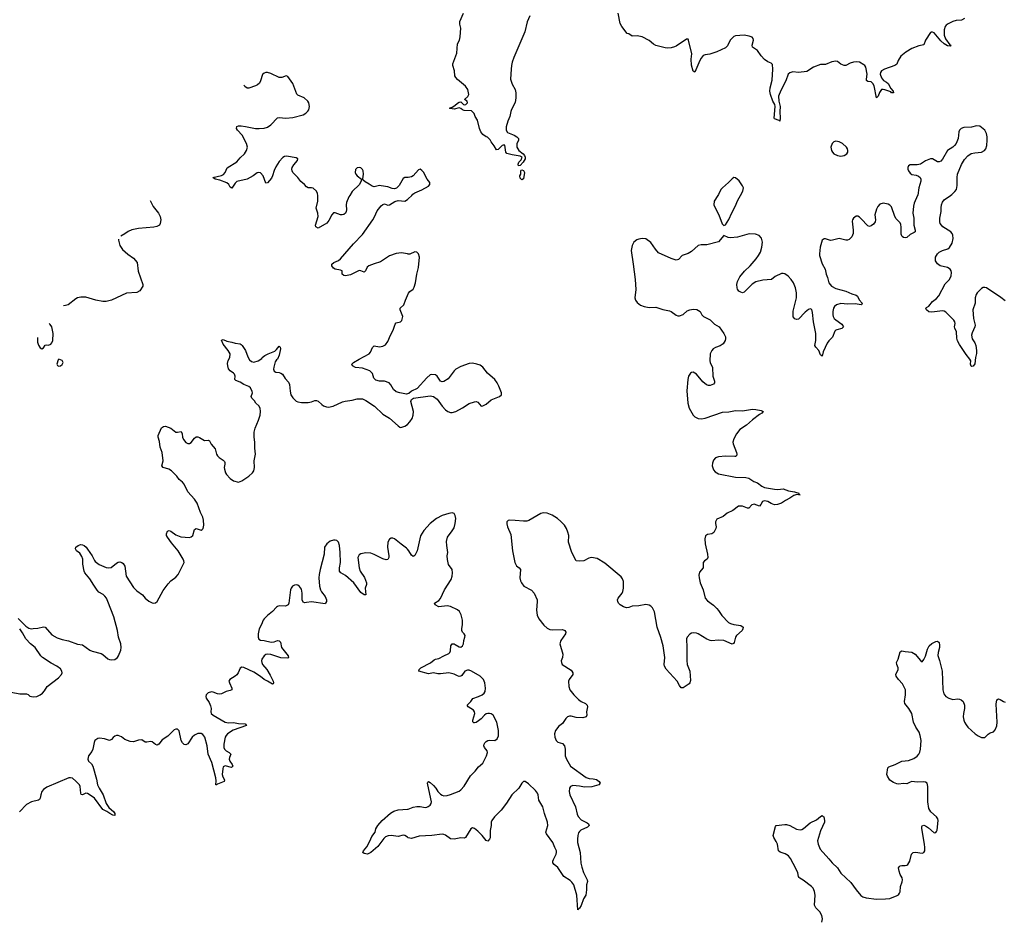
# Model space of a CAD drawing. Header units: inches. Extents: x 1933542 to 2138349, y 524876 to 666658.
# Tile 39 of 81: x 1995429 to 2007038, y 621452 to 632072. Entities that reach past the tile are written whole.
import ezdxf

# ---------------------------------------------------------------- set-up
doc = ezdxf.new("R2010")
doc.units = ezdxf.units.IN
doc.header["$MEASUREMENT"] = 0
for name, color, linetype in [('B9692', 7, 'Continuous'), ('B9693', 7, 'Continuous'), ('C0602', 7, 'Continuous'), ('C0603', 7, 'Continuous')]:
    doc.layers.add(name, color=color, linetype=linetype)

msp = doc.modelspace()

# ---------------------------------------------------------------- linework, layer by layer
at = {"layer": 'B9692', "color": 6}
for points, elevation in [([(1996966, 629940), (1997004, 629870), (1997065, 629790), (1997086, 629750), (1997095, 629710), (1997087, 629670), (1997076, 629650), (1997048, 629632), (1997010, 629624), (1996830, 629610), (1996750, 629592), (1996707, 629573), (1996670, 629546), (1996621, 629519)], 400), ([(1999320, 630000), (1999310, 629984), (1999284, 629916), (1999280, 629890), (1999282, 629830), (1999280, 629810), (1999271, 629790), (1999250, 629774), (1999230, 629769), (1999210, 629772), (1999150, 629796), (1999130, 629793), (1999110, 629772), (1999075, 629705), (1999049, 629671), (1998950, 629615), (1998922, 629630), (1998915, 629650), (1998947, 629750), (1998943, 629790), (1998925, 629850), (1998943, 629930), (1998946, 629990), (1998945, 630000)], 300), ([(2000000, 629309), (1999930, 629322), (1999870, 629313), (1999790, 629288), (1999685, 629215), (1999610, 629194), (1999546, 629170), (1999527, 629153), (1999508, 629112), (1999490, 629096), (1999450, 629111), (1999430, 629113), (1999330, 629064), (1999272, 629052), (1999250, 629055), (1999233, 629070), (1999230, 629110), (1999210, 629120), (1999150, 629130), (1999130, 629140), (1999110, 629170), (1999109, 629190), (1999133, 629207), (1999189, 629231), (1999212, 629250), (1999366, 629430), (1999470, 629537), (1999592, 629710), (1999613, 629747), (1999643, 629817), (1999690, 629878), (1999710, 629893), (1999730, 629899), (1999770, 629886), (1999790, 629888), (1999852, 629928), (1999890, 629940), (1999970, 629933), (2000000, 629952)], 300), ([(1996593, 629484), (1996593, 629470), (1996610, 629410), (1996642, 629362), (1996705, 629305), (1996770, 629258), (1996813, 629210), (1996826, 629106), (1996881, 628950), (1996881, 628930), (1996845, 628875), (1996810, 628856), (1996690, 628848), (1996510, 628764), (1996450, 628747), (1996411, 628749), (1996326, 628766), (1996210, 628800), (1996150, 628801), (1996110, 628790), (1996090, 628779), (1995999, 628710), (1995970, 628700), (1995947, 628698)], 400), ([(2000000, 627658), (1999990, 627656), (1999910, 627670), (1999870, 627684), (1999838, 627710), (1999807, 627767), (1999786, 627790), (1999730, 627810), (1999670, 627810), (1999630, 627820), (1999606, 627846), (1999590, 627898), (1999558, 627930), (1999470, 627961), (1999390, 627971), (1999353, 627990), (1999344, 628010), (1999364, 628030), (1999430, 628069), (1999550, 628131), (1999567, 628150), (1999590, 628208), (1999610, 628225), (1999670, 628215), (1999710, 628221), (1999742, 628238), (1999770, 628277), (1999800, 628350), (1999834, 628410), (1999857, 628483), (1999870, 628497), (1999919, 628510), (1999934, 628526), (1999945, 628570), (1999915, 628650), (1999917, 628670), (1999960, 628710), (1999977, 628763), (2000000, 628818)], 300), ([(1995641, 628325), (1995641, 628270), (1995650, 628232), (1995670, 628201), (1995690, 628191), (1995710, 628202), (1995730, 628234), (1995750, 628238), (1995770, 628232), (1995795, 628245), (1995810, 628262), (1995821, 628290), (1995824, 628370), (1995810, 628448), (1995790, 628479), (1995775, 628489)], 400), ([(1995410, 625011), (1995502, 624922), (1995538, 624898), (1995570, 624890), (1995590, 624891), (1995643, 624897), (1995710, 624913), (1995730, 624909), (1995810, 624817), (1995870, 624781), (1995930, 624762), (1996006, 624746), (1996110, 624707), (1996170, 624700), (1996256, 624636), (1996284, 624624), (1996390, 624597), (1996410, 624586), (1996470, 624536), (1996490, 624527), (1996510, 624522), (1996550, 624526), (1996584, 624550), (1996596, 624570), (1996622, 624638), (1996626, 624670), (1996623, 624710), (1996596, 624790), (1996584, 624870), (1996540, 625030), (1996470, 625210), (1996451, 625250), (1996433, 625273), (1996412, 625292), (1996362, 625322), (1996343, 625343), (1996302, 625402), (1996258, 625478), (1996198, 625550), (1996189, 625570), (1996173, 625650), (1996172, 625710), (1996163, 625743), (1996140, 625780), (1996100, 625810), (1996086, 625834), (1996092, 625850), (1996117, 625870), (1996139, 625881), (1996150, 625884), (1996170, 625881), (1996190, 625871), (1996214, 625850), (1996229, 625830), (1996283, 625750), (1996310, 625694), (1996321, 625681), (1996368, 625648), (1996450, 625612), (1996473, 625607), (1996507, 625613), (1996570, 625665), (1996590, 625675), (1996610, 625677), (1996634, 625670), (1996650, 625658), (1996670, 625626), (1996683, 625510), (1996770, 625375), (1996810, 625336), (1996878, 625290), (1996910, 625250), (1996950, 625216), (1996990, 625195), (1997010, 625190), (1997030, 625195), (1997050, 625213), (1997120, 625340), (1997179, 625421), (1997210, 625456), (1997270, 625498), (1997298, 625530), (1997367, 625670), (1997366, 625690), (1997357, 625710), (1997299, 625810), (1997221, 625901), (1997172, 625970), (1997162, 625990), (1997160, 626010), (1997170, 626039), (1997190, 626050), (1997210, 626042), (1997270, 625998), (1997330, 625973), (1997430, 625967), (1997450, 625975), (1997469, 625991), (1997490, 626060), (1997510, 626070), (1997570, 626054), (1997581, 626059), (1997593, 626070), (1997599, 626110), (1997597, 626170), (1997590, 626205), (1997560, 626260), (1997522, 626370), (1997490, 626419), (1997410, 626504), (1997370, 626595), (1997350, 626619), (1997310, 626650), (1997282, 626690), (1997219, 626750), (1997187, 626770), (1997122, 626790), (1997107, 626810), (1997121, 626870), (1997109, 626969), (1997084, 627030), (1997079, 627099), (1997062, 627150), (1997060, 627170), (1997103, 627257), (1997124, 627276), (1997150, 627279), (1997210, 627256), (1997270, 627209), (1997290, 627207), (1997334, 627214), (1997346, 627190), (1997350, 627147), (1997360, 627120), (1997390, 627086), (1997410, 627075), (1997430, 627075), (1997450, 627086), (1997490, 627137), (1997510, 627154), (1997530, 627154), (1997550, 627145), (1997610, 627111), (1997650, 627114), (1997666, 627106), (1997685, 627065), (1997734, 627010), (1997751, 626950), (1997761, 626930), (1997782, 626910), (1997830, 626878), (1997843, 626863), (1997849, 626850), (1997849, 626830), (1997841, 626790), (1997843, 626770), (1997856, 626730), (1997868, 626710), (1997910, 626661), (1997950, 626635), (1998010, 626620), (1998050, 626632), (1998130, 626690), (1998173, 626730), (1998188, 626750), (1998199, 626790), (1998194, 626870), (1998209, 626950), (1998201, 627021), (1998202, 627090), (1998192, 627150), (1998194, 627206), (1998206, 627254), (1998246, 627350), (1998266, 627410), (1998270, 627450), (1998263, 627490), (1998250, 627518), (1998213, 627550), (1998197, 627577), (1998166, 627610), (1998160, 627630), (1998173, 627670), (1998172, 627688), (1998150, 627730), (1998130, 627747), (1998071, 627771), (1998030, 627799), (1997977, 627817), (1997966, 627830), (1997971, 627870), (1997963, 627890), (1997950, 627904), (1997910, 627930), (1997893, 627953), (1997882, 627990), (1997881, 628019), (1997889, 628051), (1997905, 628090), (1997910, 628130), (1997888, 628170), (1997830, 628244), (1997810, 628291), (1997830, 628300), (1997870, 628280), (1997930, 628271), (1997970, 628258), (1998028, 628248), (1998041, 628241), (1998051, 628231), (1998090, 628170), (1998118, 628098), (1998140, 628060), (1998161, 628041), (1998190, 628032), (1998242, 628050), (1998283, 628077), (1998290, 628088), (1998321, 628110), (1998357, 628130), (1998437, 628163), (1998459, 628181), (1998490, 628221), (1998500, 628210), (1998506, 628190), (1998490, 628115), (1998470, 628069), (1998459, 628061), (1998443, 628037), (1998425, 627975), (1998422, 627950), (1998430, 627929), (1998450, 627917), (1998490, 627911), (1998510, 627904), (1998529, 627890), (1998559, 627839), (1998599, 627799), (1998611, 627770), (1998617, 627690), (1998626, 627650), (1998650, 627613), (1998690, 627575), (1998710, 627564), (1998750, 627556), (1998830, 627556), (1998870, 627565), (1998910, 627582), (1998930, 627583), (1998950, 627574), (1998990, 627534), (1999010, 627520), (1999046, 627506), (1999070, 627501), (1999127, 627513), (1999236, 627564), (1999267, 627573), (1999350, 627586), (1999410, 627601), (1999470, 627601), (1999510, 627583), (1999613, 627513), (1999710, 627420), (1999790, 627373), (1999890, 627281), (1999910, 627267), (1999924, 627264), (1999970, 627278), (2000000, 627299)], 300), ([(2000000, 625829), (1999990, 625839), (1999926, 625886), (1999850, 625951), (1999830, 625958), (1999810, 625957), (1999790, 625947), (1999771, 625909), (1999766, 625850), (1999781, 625750), (1999780, 625730), (1999770, 625708), (1999750, 625703), (1999710, 625713), (1999610, 625767), (1999570, 625781), (1999510, 625784), (1999450, 625775), (1999430, 625763), (1999417, 625730), (1999431, 625610), (1999443, 625570), (1999494, 625494), (1999519, 625430), (1999519, 625410), (1999502, 625370), (1999510, 625290), (1999490, 625288), (1999450, 625317), (1999368, 625430), (1999270, 625516), (1999216, 625550), (1999201, 625570), (1999198, 625610), (1999210, 625670), (1999207, 625790), (1999199, 625870), (1999189, 625910), (1999169, 625929), (1999150, 625936), (1999130, 625936), (1999090, 625923), (1999049, 625891), (1999025, 625850), (1999021, 625770), (1998972, 625590), (1998959, 625530), (1998956, 625490), (1998966, 625390), (1998974, 625350), (1998986, 625326), (1999029, 625270), (1999046, 625230), (1999047, 625210), (1999036, 625190), (1999030, 625185), (1998871, 625209), (1998810, 625198), (1998790, 625197), (1998770, 625205), (1998761, 625230), (1998760, 625310), (1998750, 625357), (1998730, 625386), (1998710, 625402), (1998690, 625408), (1998670, 625405), (1998647, 625390), (1998630, 625370), (1998621, 625350), (1998602, 625190), (1998593, 625170), (1998564, 625156), (1998490, 625161), (1998470, 625154), (1998456, 625144), (1998408, 625092), (1998350, 625045), (1998310, 625005), (1998299, 624990), (1998280, 624940), (1998252, 624890), (1998239, 624830), (1998239, 624790), (1998247, 624767), (1998270, 624756), (1998313, 624753), (1998393, 624733), (1998430, 624735), (1998470, 624750), (1998490, 624749), (1998503, 624730), (1998515, 624670), (1998594, 624570), (1998598, 624550), (1998590, 624544), (1998510, 624545), (1998390, 624586), (1998350, 624590), (1998330, 624585), (1998311, 624570), (1998285, 624530), (1998281, 624510), (1998284, 624490), (1998294, 624470), (1998342, 624410), (1998382, 624342), (1998419, 624270), (1998423, 624250), (1998419, 624241), (1998410, 624238), (1998352, 624272), (1998310, 624290), (1998270, 624328), (1998190, 624377), (1998070, 624433), (1998050, 624436), (1998030, 624426), (1998006, 624370), (1997990, 624347), (1997970, 624329), (1997906, 624290), (1997897, 624270), (1997902, 624250), (1997931, 624190), (1997930, 624170), (1997910, 624160), (1997863, 624150), (1997810, 624122), (1997790, 624118), (1997762, 624122), (1997710, 624141), (1997690, 624144), (1997650, 624134), (1997626, 624110), (1997624, 624090), (1997629, 624070), (1997662, 624022), (1997680, 623980), (1997685, 623950), (1997683, 623910), (1997688, 623890), (1997709, 623870), (1997853, 623790), (1997890, 623781), (1997950, 623783), (1998010, 623772), (1998086, 623770), (1998103, 623750), (1997947, 623693), (1997881, 623650), (1997862, 623630), (1997852, 623610), (1997838, 623530), (1997836, 623490), (1997844, 623470), (1997863, 623450), (1997898, 623430), (1997918, 623410), (1997901, 623370), (1997898, 623350), (1997907, 623327), (1997935, 623290), (1997942, 623270), (1997928, 623252), (1997850, 623272), (1997830, 623260), (1997823, 623237), (1997818, 623170), (1997823, 623143), (1997843, 623110), (1997840, 623090), (1997762, 623058), (1997750, 623048), (1997741, 623050), (1997744, 623096), (1997741, 623130), (1997694, 623314), (1997651, 623411), (1997639, 623510), (1997612, 623610), (1997590, 623643), (1997570, 623654), (1997530, 623654), (1997490, 623636), (1997463, 623610), (1997410, 623532), (1997390, 623519), (1997370, 623523), (1997350, 623543), (1997332, 623570), (1997310, 623684), (1997290, 623707), (1997270, 623705), (1997250, 623696), (1997176, 623624), (1997110, 623581), (1997070, 623530), (1997050, 623518), (1997030, 623524), (1996990, 623556), (1996970, 623562), (1996930, 623552), (1996910, 623554), (1996870, 623579), (1996830, 623577), (1996770, 623558), (1996730, 623562), (1996670, 623583), (1996630, 623614), (1996590, 623631), (1996570, 623631), (1996550, 623623), (1996531, 623609), (1996510, 623582), (1996490, 623571), (1996430, 623592), (1996370, 623598), (1996350, 623595), (1996317, 623570), (1996309, 623550), (1996292, 623468), (1996279, 623441), (1996241, 623390), (1996234, 623350), (1996242, 623330), (1996277, 623297), (1996291, 623271), (1996336, 623116), (1996348, 623048), (1996365, 623010), (1996412, 622930), (1996450, 622830), (1996482, 622782), (1996541, 622730), (1996552, 622710), (1996551, 622689), (1996529, 622690), (1996491, 622710), (1996456, 622736), (1996410, 622759), (1996312, 622892), (1996250, 622936), (1996230, 622948), (1996210, 622951), (1996170, 622932), (1996155, 622935), (1996149, 622949), (1996144, 623030), (1996135, 623050), (1996093, 623093), (1996050, 623127), (1996030, 623133), (1996010, 623130), (1995750, 623022), (1995710, 622994), (1995692, 622970), (1995677, 622930), (1995672, 622890), (1995663, 622877), (1995650, 622869), (1995570, 622849), (1995510, 622816), (1995426, 622730)], 300), ([(1995330, 624141), (1995430, 624122), (1995510, 624123), (1995530, 624114), (1995550, 624095), (1995569, 624089), (1995590, 624087), (1995630, 624091), (1995670, 624109), (1995698, 624130), (1995723, 624157), (1995755, 624210), (1995885, 624310), (1995922, 624350), (1995929, 624370), (1995927, 624390), (1995910, 624419), (1995869, 624450), (1995802, 624482), (1995699, 624550), (1995679, 624570), (1995613, 624670), (1995556, 624710), (1995503, 624770), (1995463, 624843), (1995429, 624890)], 300), ([(2000000, 622432), (1999970, 622452), (1999950, 622455), (1999890, 622440), (1999810, 622452), (1999772, 622448), (1999744, 622436), (1999722, 622418), (1999650, 622321), (1999570, 622250), (1999530, 622232), (1999490, 622241), (1999475, 622250), (1999481, 622270), (1999521, 622319), (1999557, 622383), (1999581, 622439), (1999620, 622490), (1999630, 622530), (1999650, 622569), (1999704, 622630), (1999803, 622717), (1999842, 622738), (1999890, 622755), (2000000, 622762)], 300)]:
    msp.add_lwpolyline(points, dxfattribs=dict(at, elevation=elevation))
at = {"layer": 'B9692', "color": 6, "elevation": 400}
msp.add_lwpolyline([(1995892, 628068), (1995881, 628059), (1995867, 628010), (1995875, 627995), (1995890, 627987), (1995910, 627991), (1995930, 628006), (1995941, 628030), (1995930, 628054)], close=True, dxfattribs=at)
at = {"layer": 'B9693', "color": 6, "elevation": 300}
for points in [[(1998945, 630000), (1998942, 630022), (1998928, 630050), (1998890, 630085), (1998870, 630090), (1998830, 630090), (1998810, 630102), (1998788, 630130), (1998743, 630163), (1998708, 630210), (1998650, 630270), (1998640, 630290), (1998638, 630310), (1998642, 630330), (1998660, 630360), (1998705, 630410), (1998708, 630430), (1998690, 630444), (1998576, 630464), (1998550, 630460), (1998530, 630448), (1998490, 630399), (1998450, 630335), (1998428, 630292), (1998411, 630229), (1998398, 630202), (1998350, 630147), (1998330, 630144), (1998300, 630230), (1998270, 630265), (1998250, 630271), (1998230, 630264), (1998183, 630230), (1998110, 630192), (1997990, 630163), (1997970, 630146), (1997930, 630086), (1997910, 630097), (1997894, 630130), (1997870, 630147), (1997790, 630178), (1997733, 630190), (1997708, 630210), (1997807, 630233), (1997833, 630247), (1997851, 630269), (1997877, 630323), (1997990, 630396), (1998030, 630444), (1998080, 630490), (1998104, 630530), (1998114, 630570), (1998105, 630610), (1998051, 630711), (1997997, 630770), (1997985, 630790), (1997988, 630812), (1998010, 630820), (1998039, 630821), (1998090, 630814), (1998210, 630788), (1998253, 630787), (1998310, 630794), (1998350, 630806), (1998390, 630830), (1998470, 630916), (1998490, 630920), (1998569, 630911), (1998650, 630919), (1998770, 630951), (1998804, 630970), (1998827, 630993), (1998838, 631010), (1998845, 631050), (1998839, 631090), (1998828, 631110), (1998785, 631150), (1998710, 631181), (1998695, 631195), (1998650, 631321), (1998590, 631401), (1998570, 631410), (1998519, 631390), (1998490, 631390), (1998390, 631437), (1998350, 631450), (1998330, 631450), (1998310, 631441), (1998293, 631427), (1998270, 631350), (1998255, 631325), (1998235, 631305), (1998210, 631291), (1998130, 631264), (1998110, 631264), (1998084, 631284), (1998074, 631299)], [(2000000, 630209), (1999970, 630209), (1999950, 630200), (1999903, 630117), (1999873, 630087), (1999850, 630078), (1999822, 630082), (1999770, 630102), (1999693, 630113), (1999670, 630115), (1999610, 630102), (1999587, 630107), (1999550, 630134), (1999501, 630161), (1999480, 630180), (1999474, 630194), (1999483, 630250), (1999478, 630290), (1999470, 630305), (1999450, 630324), (1999430, 630330), (1999410, 630326), (1999390, 630304), (1999385, 630270), (1999393, 630250), (1999410, 630230), (1999458, 630190), (1999456, 630170), (1999434, 630130), (1999350, 630047), (1999320, 630000)]]:
    msp.add_lwpolyline(points, dxfattribs=at)
at = {"layer": 'C0602', "color": 6, "elevation": 300}
for points in [[(2006016, 630000), (2005976, 629910), (2005968, 629872), (2005961, 629790), (2005970, 629730), (2005972, 629650), (2005987, 629590), (2005987, 629570), (2005977, 629563), (2005930, 629540), (2005890, 629505), (2005870, 629501), (2005850, 629505), (2005835, 629515), (2005825, 629530), (2005823, 629543), (2005824, 629624), (2005818, 629658), (2005810, 629675), (2005764, 629724), (2005749, 629750), (2005710, 629864), (2005690, 629885), (2005670, 629897), (2005610, 629907), (2005570, 629897), (2005547, 629870), (2005530, 629838), (2005511, 629770), (2005518, 629710), (2005515, 629690), (2005498, 629662), (2005470, 629639), (2005450, 629633), (2005430, 629641), (2005350, 629725), (2005330, 629744), (2005310, 629754), (2005290, 629754), (2005259, 629730), (2005247, 629710), (2005246, 629694), (2005257, 629590), (2005256, 629550), (2005240, 629510), (2005210, 629479), (2005190, 629472), (2005170, 629471), (2005090, 629490), (2005011, 629470), (2004990, 629469), (2004930, 629486), (2004913, 629487), (2004890, 629473), (2004868, 629390), (2004859, 629310), (2004861, 629290), (2004889, 629191), (2004925, 629130), (2004937, 629070), (2004954, 629030), (2004970, 628968), (2005002, 628930), (2005050, 628903), (2005168, 628872), (2005239, 628839), (2005290, 628825), (2005309, 628810), (2005327, 628770), (2005364, 628730), (2005356, 628710), (2005350, 628709), (2005280, 628720), (2005190, 628718), (2005110, 628726), (2005059, 628710), (2005036, 628690), (2005026, 628670), (2005018, 628630), (2005017, 628590), (2005022, 628570), (2005033, 628550), (2005050, 628534), (2005122, 628482), (2005142, 628450), (2005121, 628430), (2005064, 628416), (2005050, 628410), (2005041, 628399), (2005014, 628330), (2004970, 628286), (2004950, 628256), (2004903, 628157), (2004890, 628103), (2004870, 628121), (2004851, 628171), (2004817, 628210), (2004806, 628230), (2004815, 628290), (2004817, 628370), (2004787, 628510), (2004778, 628618), (2004770, 628653), (2004750, 628664), (2004730, 628654), (2004690, 628621), (2004610, 628541), (2004590, 628538), (2004570, 628544), (2004548, 628568), (2004547, 628633), (2004587, 628790), (2004589, 628850), (2004577, 628910), (2004553, 628970), (2004527, 629010), (2004490, 629046), (2004450, 629073), (2004430, 629079), (2004410, 629080), (2004338, 629042), (2004293, 629007), (2004190, 629001), (2004110, 628982), (2004066, 628954), (2003990, 628878), (2003970, 628860), (2003950, 628852), (2003930, 628857), (2003910, 628871), (2003894, 628894), (2003887, 628910), (2003884, 628950), (2003894, 628986), (2003919, 629041), (2003974, 629106), (2004041, 629170), (2004111, 629250), (2004142, 629290), (2004163, 629330), (2004181, 629390), (2004186, 629450), (2004174, 629494), (2004148, 629528), (2004103, 629543), (2004030, 629545), (2003891, 629509), (2003810, 629498), (2003782, 629502), (2003730, 629526), (2003670, 629451), (2003530, 629417), (2003463, 629417), (2003430, 629410), (2003350, 629337), (2003310, 629315), (2003241, 629290), (2003196, 629244), (2003170, 629236), (2003110, 629254), (2002963, 629323), (2002925, 629365), (2002870, 629444), (2002810, 629489), (2002770, 629492), (2002730, 629484), (2002705, 629475), (2002670, 629449), (2002650, 629410), (2002638, 629350), (2002664, 629190), (2002685, 629010), (2002692, 628890), (2002684, 628790), (2002690, 628766), (2002710, 628735), (2002750, 628705), (2002792, 628690), (2002850, 628679), (2002930, 628682), (2003013, 628653), (2003090, 628639), (2003111, 628631), (2003170, 628589), (2003190, 628581), (2003210, 628580), (2003250, 628595), (2003301, 628639), (2003329, 628651), (2003370, 628658), (2003415, 628654), (2003452, 628632), (2003473, 628593), (2003490, 628573), (2003570, 628532), (2003622, 628482), (2003676, 628450), (2003732, 628370), (2003750, 628332), (2003752, 628310), (2003749, 628290), (2003723, 628250), (2003690, 628227), (2003634, 628206), (2003607, 628190), (2003588, 628170), (2003569, 628130), (2003568, 628050), (2003571, 628030), (2003597, 627970), (2003603, 627870), (2003620, 627810), (2003621, 627790), (2003610, 627773), (2003570, 627759), (2003550, 627759), (2003527, 627767), (2003482, 627802), (2003410, 627890), (2003370, 627914), (2003350, 627911), (2003337, 627903), (2003316, 627870), (2003305, 627830), (2003297, 627697), (2003306, 627550), (2003321, 627490), (2003370, 627408), (2003390, 627389), (2003428, 627368), (2003470, 627364), (2003510, 627372), (2003716, 627444), (2003789, 627449), (2003870, 627462), (2003950, 627460), (2004070, 627481), (2004110, 627477), (2004170, 627462), (2004196, 627450), (2004178, 627430), (2004150, 627415), (2004070, 627355), (2003997, 627290), (2003922, 627238), (2003880, 627190), (2003848, 627130), (2003838, 627090), (2003840, 627070), (2003880, 626970), (2003884, 626950), (2003880, 626930), (2003870, 626921), (2003861, 626919), (2003750, 626925), (2003670, 626916), (2003634, 626906), (2003610, 626879), (2003598, 626842), (2003595, 626810), (2003610, 626763), (2003630, 626739), (2003670, 626718), (2003870, 626678), (2003990, 626674), (2004026, 626666), (2004087, 626627), (2004130, 626609), (2004178, 626570), (2004210, 626557), (2004330, 626535), (2004370, 626533), (2004430, 626540), (2004495, 626515), (2004565, 626505), (2004615, 626490), (2004613, 626473), (2004631, 626470), (2004594, 626474), (2004558, 626462), (2004509, 626430), (2004457, 626403), (2004413, 626370), (2004366, 626354), (2004329, 626351), (2004288, 626368), (2004250, 626390), (2004210, 626400), (2004186, 626390), (2004167, 626353), (2004150, 626336), (2004090, 626360), (2004061, 626350), (2004028, 626312), (2004010, 626311), (2003950, 626337), (2003906, 626334), (2003836, 626284), (2003770, 626252), (2003725, 626215), (2003650, 626181), (2003633, 626150), (2003633, 626130), (2003642, 626090), (2003639, 626070), (2003615, 626025), (2003590, 626008), (2003539, 626001), (2003516, 625984), (2003509, 625951), (2003512, 625890), (2003538, 625770), (2003541, 625730), (2003533, 625710), (2003505, 625690), (2003489, 625671), (2003487, 625610), (2003444, 625556), (2003438, 625522), (2003439, 625490), (2003453, 625430), (2003488, 625350), (2003512, 625252), (2003539, 625219), (2003610, 625166), (2003649, 625130), (2003670, 625106), (2003706, 625046), (2003785, 624965), (2003810, 624951), (2003850, 624938), (2003931, 624930), (2003960, 624910), (2003957, 624890), (2003946, 624870), (2003879, 624810), (2003869, 624790), (2003854, 624726), (2003846, 624714), (2003830, 624707), (2003730, 624753), (2003665, 624755), (2003590, 624748), (2003570, 624751), (2003530, 624768), (2003430, 624830), (2003410, 624836), (2003370, 624841), (2003350, 624839), (2003330, 624824), (2003300, 624790), (2003292, 624770), (2003296, 624670), (2003294, 624514), (2003301, 624470), (2003329, 624390), (2003340, 624280), (2003331, 624250), (2003321, 624239), (2003250, 624193), (2003230, 624194), (2003210, 624219), (2003181, 624270), (2003052, 624412), (2003030, 624450), (2003027, 624470), (2003037, 624550), (2003017, 624690), (2002990, 624785), (2002945, 624910), (2002913, 625090), (2002890, 625136), (2002870, 625155), (2002850, 625166), (2002810, 625176), (2002730, 625158), (2002650, 625156), (2002610, 625140), (2002585, 625135), (2002550, 625147), (2002510, 625171), (2002489, 625190), (2002480, 625210), (2002479, 625230), (2002484, 625250), (2002531, 625310), (2002542, 625330), (2002550, 625370), (2002547, 625447), (2002537, 625477), (2002520, 625500), (2002330, 625665), (2002238, 625718), (2002170, 625728), (2002139, 625721), (2002082, 625690), (2002025, 625685), (2001990, 625690), (2001940, 625790), (2001901, 625910), (2001902, 625990), (2001892, 626030), (2001875, 626070), (2001851, 626111), (2001810, 626156), (2001770, 626191), (2001707, 626230), (2001650, 626253), (2001604, 626256), (2001572, 626248), (2001434, 626166), (2001410, 626158), (2001370, 626157), (2001273, 626167), (2001210, 626169), (2001190, 626167), (2001173, 626150), (2001173, 626127), (2001182, 626090), (2001220, 626000), (2001239, 625810), (2001266, 625670), (2001288, 625630), (2001319, 625610), (2001333, 625590), (2001328, 625490), (2001334, 625454), (2001344, 625430), (2001374, 625390), (2001463, 625343), (2001497, 625310), (2001530, 625230), (2001532, 625210), (2001522, 625110), (2001532, 625050), (2001550, 625008), (2001610, 624931), (2001650, 624897), (2001681, 624881), (2001715, 624875), (2001830, 624880), (2001855, 624870), (2001867, 624850), (2001865, 624830), (2001809, 624750), (2001799, 624710), (2001834, 624590), (2001829, 624551), (2001815, 624510), (2001816, 624490), (2001827, 624467), (2001930, 624400), (2001941, 624390), (2001951, 624370), (2001950, 624350), (2001909, 624291), (2001901, 624270), (2001902, 624210), (2001917, 624170), (2001961, 624110), (2002016, 624056), (2002051, 624031), (2002101, 624010), (2002121, 623990), (2002123, 623970), (2002114, 623910), (2002118, 623870), (2002110, 623850), (2002070, 623839), (2001990, 623842), (2001930, 623858), (2001910, 623857), (2001890, 623850), (2001870, 623830), (2001830, 623774), (2001784, 623736), (2001761, 623710), (2001747, 623690), (2001735, 623650), (2001739, 623610), (2001754, 623570), (2001773, 623553), (2001830, 623535), (2001853, 623510), (2001860, 623470), (2001860, 623390), (2001876, 623350), (2001925, 623270), (2002110, 623135), (2002142, 623122), (2002190, 623120), (2002230, 623112), (2002261, 623090), (2002275, 623070), (2002256, 623050), (2002174, 623026), (2002090, 623020), (2002030, 623034), (2001950, 623041), (2001924, 623030), (2001911, 623009), (2001909, 622970), (2001917, 622930), (2001984, 622790), (2002003, 622703), (2002014, 622674), (2002050, 622638), (2002122, 622602), (2002135, 622590), (2002143, 622570), (2002123, 622550), (2002047, 622513), (2002030, 622500), (2002018, 622482), (2002009, 622450), (2002005, 622410), (2002008, 622370), (2002036, 622250), (2002047, 622127), (2002057, 622077), (2002076, 622016), (2002121, 621930), (2002124, 621910), (2002114, 621870), (2002112, 621810), (2002103, 621750), (2002076, 621704), (2002050, 621626), (2002030, 621593), (2002010, 621574), (2002000, 621750), (2001961, 621870), (2001940, 621900), (2001920, 621920), (2001844, 621970), (2001773, 622073), (2001730, 622110), (2001715, 622130), (2001715, 622150), (2001723, 622170), (2001755, 622230), (2001760, 622250), (2001757, 622270), (2001737, 622310), (2001715, 622370), (2001641, 622470), (2001634, 622490), (2001655, 622570), (2001652, 622610), (2001617, 622710), (2001596, 622790), (2001551, 622870), (2001542, 622930), (2001535, 622950), (2001510, 622983), (2001430, 623059), (2001390, 623089), (2001370, 623087), (2001350, 623067), (2001315, 623010), (2001230, 622931), (2001168, 622832), (2001108, 622752), (2001026, 622670), (2000995, 622630), (2000987, 622610), (2000987, 622570), (2000975, 622510), (2000975, 622425), (2000970, 622407), (2000950, 622386), (2000930, 622392), (2000882, 622450), (2000830, 622504), (2000790, 622534), (2000770, 622544), (2000750, 622532), (2000687, 622430), (2000670, 622422), (2000630, 622423), (2000550, 622410), (2000510, 622414), (2000450, 622455), (2000430, 622464), (2000410, 622468), (2000290, 622451), (2000138, 622442), (2000050, 622416), (2000010, 622426), (2000000, 622432)], [(2000000, 629952), (2000010, 629958), (2000051, 630000)], [(2003661, 630000), (2003617, 629930), (2003615, 629890), (2003621, 629870), (2003672, 629770), (2003710, 629663), (2003730, 629644), (2003750, 629653), (2003790, 629716), (2003825, 629795), (2003865, 629870), (2003895, 629945), (2003928, 630000)], [(2007050, 628756), (2006997, 628797), (2006830, 628908), (2006810, 628913), (2006790, 628912), (2006770, 628900), (2006719, 628850), (2006706, 628830), (2006696, 628790), (2006694, 628730), (2006667, 628650), (2006677, 628550), (2006695, 628470), (2006692, 628450), (2006659, 628381), (2006651, 628350), (2006659, 628310), (2006690, 628263), (2006704, 628230), (2006712, 628170), (2006710, 628136), (2006697, 628090), (2006690, 628013), (2006670, 627986), (2006650, 627983), (2006646, 627986), (2006641, 628010), (2006642, 628050), (2006632, 628070), (2006590, 628123), (2006510, 628240), (2006485, 628285), (2006477, 628317), (2006476, 628390), (2006456, 628436), (2006453, 628450), (2006459, 628490), (2006455, 628510), (2006443, 628530), (2006350, 628624), (2006330, 628635), (2006310, 628637), (2006184, 628624), (2006150, 628626), (2006122, 628650), (2006115, 628670), (2006121, 628679), (2006150, 628695), (2006193, 628750), (2006237, 628783), (2006266, 628814), (2006342, 628958), (2006391, 629010), (2006411, 629050), (2006416, 629090), (2006413, 629110), (2006400, 629130), (2006370, 629151), (2006283, 629170), (2006250, 629193), (2006226, 629230), (2006229, 629270), (2006250, 629312), (2006272, 629330), (2006310, 629349), (2006372, 629368), (2006393, 629387), (2006422, 629438), (2006434, 629490), (2006431, 629531), (2006424, 629550), (2006409, 629569), (2006313, 629630), (2006284, 629670), (2006279, 629690), (2006279, 629730), (2006293, 629810), (2006293, 629853), (2006298, 629890), (2006310, 629921), (2006330, 629947), (2006405, 630000)], [(2000000, 628818), (2000012, 628848), (2000030, 628866), (2000067, 628893), (2000081, 628919), (2000097, 628970), (2000113, 629070), (2000132, 629150), (2000143, 629270), (2000131, 629310), (2000110, 629331), (2000090, 629334), (2000030, 629308), (2000010, 629307), (2000000, 629309)], [(2000000, 627299), (2000000, 627300), (2000030, 627329), (2000055, 627370), (2000068, 627410), (2000071, 627450), (2000042, 627570), (2000047, 627593), (2000072, 627608), (2000270, 627635), (2000310, 627629), (2000350, 627596), (2000410, 627513), (2000450, 627472), (2000476, 627450), (2000510, 627438), (2000530, 627440), (2000570, 627453), (2000650, 627493), (2000730, 627547), (2000790, 627567), (2000810, 627569), (2000830, 627562), (2000870, 627516), (2000890, 627517), (2000930, 627539), (2000990, 627590), (2001087, 627630), (2001109, 627650), (2001109, 627670), (2001079, 627750), (2001059, 627790), (2001030, 627830), (2000944, 627904), (2000890, 627975), (2000858, 627998), (2000821, 628010), (2000770, 628020), (2000730, 628019), (2000630, 627983), (2000571, 627949), (2000550, 627931), (2000482, 627838), (2000430, 627804), (2000410, 627801), (2000389, 627809), (2000350, 627870), (2000330, 627883), (2000290, 627889), (2000270, 627882), (2000229, 627850), (2000117, 627723), (2000049, 627691), (2000017, 627663), (2000000, 627658)], [(2000000, 622762), (2000010, 622763), (2000070, 622786), (2000110, 622795), (2000150, 622794), (2000210, 622783), (2000230, 622785), (2000247, 622793), (2000269, 622810), (2000280, 622830), (2000284, 622850), (2000241, 623050), (2000238, 623070), (2000240, 623080), (2000250, 623088), (2000270, 623078), (2000310, 623041), (2000336, 623010), (2000361, 622970), (2000390, 622939), (2000410, 622926), (2000430, 622920), (2000470, 622923), (2000510, 622935), (2000610, 622976), (2000631, 622989), (2000670, 623035), (2000743, 623157), (2000800, 623210), (2000840, 623260), (2000890, 623305), (2000915, 623350), (2000933, 623390), (2000945, 623430), (2000942, 623450), (2000910, 623490), (2000903, 623510), (2000906, 623530), (2000915, 623545), (2000930, 623561), (2000950, 623571), (2000970, 623574), (2001030, 623570), (2001057, 623590), (2001074, 623626), (2001074, 623690), (2001054, 623790), (2001010, 623872), (2000990, 623885), (2000970, 623891), (2000950, 623892), (2000930, 623886), (2000910, 623872), (2000871, 623829), (2000838, 623802), (2000810, 623786), (2000790, 623780), (2000782, 623782), (2000772, 623792), (2000772, 623810), (2000794, 623890), (2000793, 623910), (2000780, 623930), (2000718, 623970), (2000707, 623990), (2000747, 624030), (2000771, 624069), (2000838, 624090), (2000881, 624110), (2000906, 624130), (2000918, 624150), (2000923, 624190), (2000913, 624250), (2000896, 624290), (2000858, 624330), (2000757, 624390), (2000730, 624401), (2000710, 624403), (2000676, 624390), (2000642, 624338), (2000630, 624330), (2000610, 624328), (2000590, 624333), (2000550, 624356), (2000490, 624369), (2000390, 624358), (2000359, 624359), (2000310, 624369), (2000250, 624360), (2000135, 624390), (2000141, 624410), (2000159, 624430), (2000273, 624487), (2000317, 624523), (2000330, 624530), (2000370, 624537), (2000430, 624572), (2000490, 624598), (2000500, 624610), (2000507, 624630), (2000513, 624690), (2000530, 624713), (2000550, 624712), (2000565, 624705), (2000610, 624675), (2000630, 624674), (2000650, 624687), (2000660, 624710), (2000664, 624750), (2000676, 624790), (2000680, 624810), (2000671, 624830), (2000651, 624851), (2000641, 624870), (2000641, 624890), (2000650, 624938), (2000649, 624990), (2000635, 625055), (2000614, 625094), (2000590, 625113), (2000510, 625154), (2000470, 625159), (2000370, 625150), (2000329, 625170), (2000320, 625190), (2000370, 625223), (2000392, 625248), (2000439, 625350), (2000515, 625470), (2000528, 625510), (2000532, 625550), (2000527, 625587), (2000487, 625647), (2000473, 625707), (2000471, 625750), (2000478, 625790), (2000464, 625870), (2000462, 625918), (2000475, 625970), (2000530, 626043), (2000550, 626078), (2000565, 626130), (2000570, 626190), (2000564, 626224), (2000550, 626248), (2000530, 626255), (2000489, 626249), (2000410, 626227), (2000343, 626190), (2000270, 626131), (2000194, 626050), (2000156, 625984), (2000114, 625810), (2000090, 625753), (2000076, 625744), (2000070, 625741), (2000050, 625759), (2000018, 625810), (2000000, 625829)], [(2004885, 621430), (2004893, 621470), (2004886, 621510), (2004862, 621550), (2004817, 621597), (2004801, 621630), (2004807, 621750), (2004800, 621790), (2004784, 621830), (2004766, 621850), (2004666, 621926), (2004628, 621948), (2004618, 621958), (2004610, 621970), (2004602, 622010), (2004582, 622062), (2004519, 622179), (2004495, 622210), (2004455, 622235), (2004394, 622254), (2004375, 622270), (2004363, 622350), (2004350, 622382), (2004320, 622430), (2004315, 622450), (2004342, 622558), (2004350, 622570), (2004450, 622583), (2004470, 622581), (2004510, 622570), (2004590, 622525), (2004630, 622519), (2004650, 622524), (2004670, 622536), (2004750, 622600), (2004824, 622636), (2004870, 622677), (2004890, 622687), (2004900, 622680), (2004911, 622670), (2004919, 622630), (2004918, 622610), (2004872, 622508), (2004837, 622390), (2004842, 622350), (2004868, 622290), (2004970, 622178), (2005007, 622130), (2005070, 622070), (2005110, 622009), (2005230, 621896), (2005290, 621812), (2005346, 621746), (2005370, 621730), (2005410, 621716), (2005530, 621701), (2005636, 621704), (2005690, 621710), (2005776, 621744), (2005790, 621753), (2005803, 621770), (2005811, 621789), (2005816, 621850), (2005835, 621905), (2005838, 621930), (2005833, 621953), (2005812, 621990), (2005797, 622030), (2005791, 622069), (2005798, 622082), (2005810, 622095), (2005830, 622098), (2005870, 622096), (2005890, 622100), (2005902, 622110), (2005923, 622150), (2005944, 622230), (2005963, 622250), (2005990, 622255), (2006070, 622244), (2006090, 622251), (2006101, 622270), (2006103, 622310), (2006099, 622350), (2006065, 622535), (2006064, 622556), (2006070, 622567), (2006090, 622572), (2006110, 622565), (2006143, 622543), (2006210, 622485), (2006230, 622487), (2006240, 622500), (2006246, 622514), (2006258, 622630), (2006253, 622650), (2006239, 622670), (2006171, 622731), (2006148, 622770), (2006137, 622850), (2006137, 623030), (2006127, 623070), (2006110, 623082), (2006090, 623085), (2006010, 623082), (2005950, 623088), (2005930, 623082), (2005890, 623061), (2005850, 623064), (2005790, 623058), (2005770, 623061), (2005730, 623076), (2005690, 623104), (2005660, 623150), (2005655, 623170), (2005666, 623250), (2005678, 623262), (2005750, 623289), (2005830, 623329), (2005910, 623336), (2005970, 623359), (2006012, 623388), (2006030, 623409), (2006044, 623436), (2006052, 623470), (2006058, 623570), (2006048, 623630), (2006033, 623670), (2005995, 623730), (2005968, 623790), (2005947, 623890), (2005911, 623951), (2005866, 624010), (2005860, 624030), (2005875, 624110), (2005872, 624170), (2005839, 624239), (2005790, 624290), (2005763, 624330), (2005761, 624350), (2005786, 624410), (2005786, 624430), (2005770, 624470), (2005768, 624490), (2005785, 624530), (2005810, 624619), (2005830, 624630), (2005870, 624621), (2005950, 624613), (2005989, 624589), (2006050, 624514), (2006070, 624501), (2006090, 624526), (2006110, 624567), (2006132, 624650), (2006151, 624690), (2006183, 624717), (2006230, 624741), (2006250, 624742), (2006269, 624729), (2006276, 624696), (2006275, 624670), (2006258, 624610), (2006255, 624575), (2006275, 624515), (2006306, 624390), (2006313, 624170), (2006324, 624124), (2006350, 624089), (2006385, 624070), (2006430, 624057), (2006490, 624062), (2006510, 624059), (2006530, 624050), (2006555, 624030), (2006569, 623990), (2006569, 623950), (2006557, 623890), (2006555, 623850), (2006561, 623810), (2006569, 623790), (2006590, 623755), (2006610, 623731), (2006695, 623650), (2006730, 623626), (2006770, 623607), (2006810, 623609), (2006850, 623647), (2006870, 623661), (2006910, 623675), (2006930, 623696), (2006950, 623745), (2006953, 623787), (2006941, 623999), (2006950, 624051), (2006970, 624064), (2006990, 624057), (2007030, 624030), (2007050, 624024)]]:
    msp.add_lwpolyline(points, dxfattribs=at)
at = {"layer": 'C0603', "color": 6}
for points, elevation in [([(2001444, 632116), (2001414, 632046), (2001385, 631930), (2001255, 631625), (2001236, 631570), (2001228, 631530), (2001223, 631490), (2001218, 631370), (2001236, 631310), (2001272, 631248), (2001280, 631210), (2001280, 631150), (2001270, 631094), (2001228, 631012), (2001220, 630990), (2001210, 630930), (2001183, 630877), (2001166, 630810), (2001165, 630770), (2001181, 630741), (2001258, 630710), (2001291, 630690), (2001311, 630670), (2001312, 630650), (2001291, 630609), (2001291, 630570), (2001315, 630530), (2001367, 630490), (2001383, 630470), (2001390, 630450), (2001390, 630430), (2001365, 630390), (2001330, 630353), (2001310, 630349), (2001305, 630370), (2001314, 630390), (2001342, 630418), (2001354, 630450), (2001330, 630464), (2001237, 630477), (2001174, 630494), (2001162, 630510), (2001150, 630592), (2001130, 630594), (2001118, 630590), (2001070, 630542), (2001050, 630536), (2001025, 630585), (2000990, 630630), (2000976, 630656), (2000945, 630685), (2000929, 630690), (2000890, 630717), (2000866, 630750), (2000850, 630788), (2000827, 630887), (2000801, 630930), (2000786, 630966), (2000757, 630997), (2000670, 630999), (2000649, 631009), (2000630, 631025), (2000610, 631031), (2000550, 631017), (2000505, 631025), (2000498, 631030), (2000530, 631041), (2000561, 631059), (2000590, 631088), (2000610, 631101), (2000630, 631102), (2000661, 631070), (2000670, 631067), (2000690, 631071), (2000709, 631090), (2000704, 631110), (2000675, 631130), (2000714, 631166), (2000723, 631190), (2000718, 631230), (2000712, 631250), (2000687, 631287), (2000590, 631365), (2000570, 631390), (2000561, 631410), (2000557, 631470), (2000537, 631530), (2000537, 631550), (2000583, 631677), (2000593, 631787), (2000614, 631830), (2000624, 631870), (2000631, 631970), (2000619, 632019), (2000618, 632050), (2000660, 632150)], 200), ([(2006570, 632085), (2006534, 632066), (2006470, 632062), (2006430, 632050), (2006376, 632024), (2006353, 632007), (2006341, 631990), (2006329, 631951), (2006329, 631890), (2006346, 631846), (2006397, 631777), (2006408, 631770), (2006400, 631760), (2006370, 631764), (2006330, 631786), (2006290, 631821), (2006210, 631915), (2006190, 631926), (2006177, 631923), (2006170, 631920), (2006111, 631830), (2006090, 631776), (2006030, 631763), (2005950, 631732), (2005876, 631690), (2005817, 631643), (2005786, 631590), (2005771, 631549), (2005761, 631539), (2005747, 631530), (2005627, 631490), (2005589, 631470), (2005577, 631450), (2005576, 631430), (2005590, 631386), (2005613, 631353), (2005650, 631337), (2005670, 631321), (2005700, 631260), (2005727, 631230), (2005730, 631210), (2005710, 631211), (2005700, 631220), (2005630, 631246), (2005610, 631250), (2005590, 631247), (2005565, 631215), (2005550, 631171), (2005530, 631152), (2005502, 631290), (2005490, 631321), (2005470, 631338), (2005430, 631341), (2005413, 631353), (2005412, 631370), (2005423, 631430), (2005405, 631510), (2005394, 631530), (2005381, 631541), (2005330, 631569), (2005290, 631574), (2005260, 631570), (2005222, 631558), (2005170, 631530), (2005150, 631531), (2005110, 631549), (2005070, 631577), (2005050, 631584), (2005006, 631574), (2004930, 631542), (2004870, 631543), (2004788, 631512), (2004710, 631460), (2004611, 631449), (2004545, 631455), (2004510, 631444), (2004491, 631429), (2004463, 631350), (2004402, 631238), (2004376, 631170), (2004378, 631110), (2004394, 631050), (2004392, 630990), (2004397, 630910), (2004390, 630876), (2004383, 630883), (2004330, 630902), (2004323, 630910), (2004338, 631050), (2004332, 631070), (2004310, 631111), (2004283, 631190), (2004275, 631230), (2004279, 631270), (2004300, 631360), (2004311, 631490), (2004305, 631545), (2004290, 631561), (2004250, 631576), (2004210, 631601), (2004170, 631647), (2004130, 631710), (2004068, 631748), (2004066, 631770), (2004081, 631830), (2004078, 631850), (2004065, 631865), (2004030, 631877), (2003970, 631889), (2003870, 631880), (2003850, 631872), (2003808, 631832), (2003775, 631765), (2003750, 631738), (2003650, 631691), (2003567, 631667), (2003510, 631659), (2003488, 631650), (2003463, 631617), (2003449, 631591), (2003390, 631454), (2003370, 631464), (2003350, 631537), (2003345, 631605), (2003355, 631670), (2003316, 631830), (2003310, 631841), (2003290, 631843), (2003170, 631760), (2003150, 631750), (2003110, 631739), (2003070, 631736), (2003039, 631739), (2002929, 631769), (2002903, 631783), (2002850, 631825), (2002770, 631870), (2002710, 631882), (2002650, 631877), (2002610, 631904), (2002590, 631909), (2002529, 631990), (2002510, 632026), (2002485, 632150)], 200), ([(2006405, 630000), (2006419, 630010), (2006455, 630045), (2006473, 630070), (2006484, 630116), (2006481, 630210), (2006485, 630250), (2006534, 630366), (2006570, 630424), (2006610, 630467), (2006648, 630492), (2006690, 630503), (2006770, 630508), (2006805, 630530), (2006821, 630550), (2006832, 630590), (2006837, 630650), (2006836, 630690), (2006827, 630730), (2006810, 630770), (2006750, 630818), (2006710, 630822), (2006650, 630804), (2006561, 630799), (2006530, 630788), (2006510, 630770), (2006501, 630750), (2006495, 630670), (2006469, 630610), (2006453, 630587), (2006432, 630568), (2006370, 630529), (2006310, 630428), (2006290, 630403), (2006270, 630396), (2006250, 630397), (2006190, 630430), (2006170, 630432), (2006110, 630406), (2006050, 630370), (2006010, 630362), (2005930, 630360), (2005908, 630350), (2005899, 630330), (2005902, 630310), (2005910, 630290), (2005930, 630263), (2005950, 630247), (2005999, 630239), (2006027, 630227), (2006045, 630210), (2006054, 630190), (2006053, 630167), (2006029, 630090), (2006017, 630003), (2006016, 630000)], 300), ([(2000051, 630000), (2000065, 630015), (2000088, 630032), (2000170, 630064), (2000249, 630110), (2000265, 630130), (2000264, 630150), (2000233, 630193), (2000190, 630272), (2000170, 630295), (2000150, 630309), (2000130, 630303), (2000070, 630230), (2000050, 630217), (2000011, 630209), (2000000, 630209)], 300), ([(2003928, 630000), (2003957, 630050), (2003962, 630090), (2003953, 630113), (2003913, 630173), (2003870, 630208), (2003850, 630209), (2003830, 630197), (2003787, 630150), (2003714, 630090), (2003697, 630070), (2003667, 630010), (2003661, 630000)], 300)]:
    msp.add_lwpolyline(points, dxfattribs=dict(at, elevation=elevation))
for points, elevation in [([(2005050, 630638), (2005029, 630631), (2005008, 630610), (2004992, 630570), (2005000, 630530), (2005011, 630510), (2005030, 630490), (2005070, 630471), (2005110, 630464), (2005150, 630469), (2005181, 630490), (2005192, 630510), (2005195, 630530), (2005191, 630550), (2005179, 630570), (2005131, 630610), (2005090, 630631)], 300), ([(2001350, 630182), (2001330, 630204), (2001328, 630230), (2001336, 630250), (2001337, 630290), (2001342, 630298), (2001350, 630301), (2001370, 630292), (2001381, 630270), (2001370, 630197)], 200)]:
    msp.add_lwpolyline(points, close=True, dxfattribs=dict(at, elevation=elevation))

doc.saveas('drawing.dxf')
